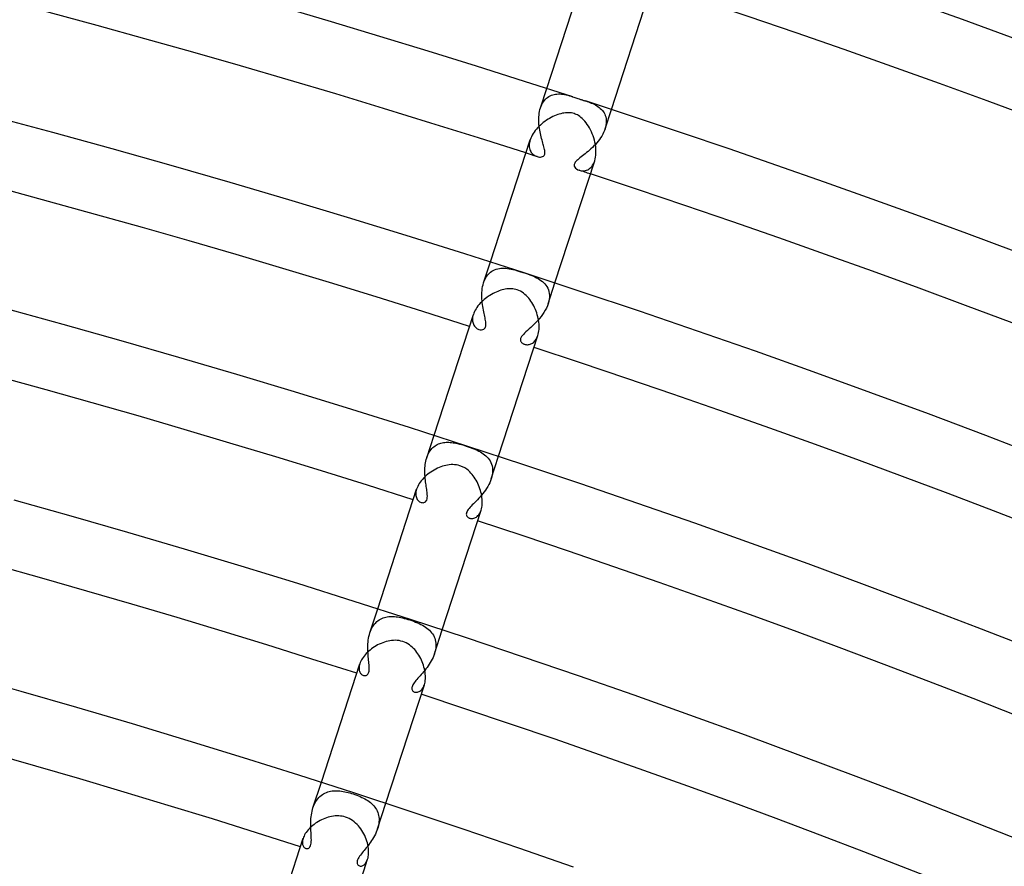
# Model space of a CAD drawing. Header units: millimetres. Extents: x -660 to 660, y -630 to 630.
# Tile 118 of 131: x 153 to 211, y 528 to 578. Entities that reach past the tile are written whole.
import ezdxf

# ---------------------------------------------------------------- set-up
doc = ezdxf.new("R2010")
doc.units = ezdxf.units.MM
doc.layers.add('HIDDEN', color=7, linetype='Continuous')
doc.layers.add('THICK', color=7, linetype='Continuous')

msp = doc.modelspace()

# ---------------------------------------------------------------- linework, layer by layer
at = {"layer": 'HIDDEN'}
for p, q in [((184.139, 573.193), (184.511, 574.34)), ((184.707, 573.904), (184.784, 573.938)), ((184.784, 573.938), (184.863, 573.966)), ((184.863, 573.966), (184.944, 573.987)), ((184.944, 573.987), (185.027, 574.002)), ((185.027, 574.002), (185.112, 574.011)), ((185.112, 574.011), (185.198, 574.014)), ((185.198, 574.014), (185.286, 574.013)), ((185.286, 574.013), (185.376, 574.006)), ((185.376, 574.006), (185.467, 573.994)), ((185.467, 573.994), (185.56, 573.978)), ((185.56, 573.978), (185.655, 573.958)), ((185.655, 573.958), (185.749, 573.934)), ((185.749, 573.934), (185.845, 573.907)), ((184.174, 573.292), (184.215, 573.385)), ((184.215, 573.385), (184.261, 573.473)), ((184.261, 573.473), (184.313, 573.555)), ((184.313, 573.555), (184.369, 573.631)), ((184.369, 573.631), (184.429, 573.7)), ((184.429, 573.7), (184.494, 573.762)), ((184.494, 573.762), (184.562, 573.816)), ((184.562, 573.816), (184.633, 573.864)), ((184.633, 573.864), (184.707, 573.904)), ((185.845, 573.907), (185.94, 573.878)), ((185.94, 573.878), (186.036, 573.848)), ((186.793, 573.602), (186.882, 573.572)), ((186.882, 573.572), (186.969, 573.542)), ((186.969, 573.542), (187.053, 573.512)), ((187.053, 573.512), (187.135, 573.479)), ((187.135, 573.479), (187.217, 573.444)), ((187.217, 573.444), (187.298, 573.406)), ((187.298, 573.406), (187.377, 573.365)), ((187.377, 573.365), (187.455, 573.321)), ((184.044, 572.662), (184.053, 572.773)), ((184.053, 572.773), (184.066, 572.881)), ((184.066, 572.881), (184.085, 572.988)), ((184.085, 572.988), (184.109, 573.091)), ((184.109, 573.091), (184.139, 573.192)), ((184.139, 573.192), (184.174, 573.292)), ((187.455, 573.321), (187.529, 573.272)), ((187.529, 573.272), (187.6, 573.22)), ((187.6, 573.22), (187.666, 573.164)), ((187.666, 573.164), (187.728, 573.105)), ((187.728, 573.105), (187.785, 573.041)), ((187.785, 573.041), (187.837, 572.973)), ((187.837, 572.973), (187.883, 572.901)), ((187.883, 572.901), (187.923, 572.824)), ((187.923, 572.824), (187.956, 572.743)), ((187.943, 571.957), (188.316, 573.104)), ((184.039, 572.551), (184.044, 572.662)), ((184.039, 572.439), (184.039, 572.551)), ((184.043, 572.327), (184.039, 572.439)), ((184.051, 572.216), (184.043, 572.327)), ((184.062, 572.105), (184.051, 572.216)), ((187.956, 572.743), (187.982, 572.658)), ((187.982, 572.658), (188.001, 572.568)), ((188.01, 572.275), (187.997, 572.172)), ((188.001, 572.568), (188.013, 572.474)), ((188.016, 572.377), (188.01, 572.275)), ((188.013, 572.474), (188.016, 572.377)), ((184.077, 571.995), (184.062, 572.105)), ((184.094, 571.887), (184.077, 571.995)), ((184.113, 571.781), (184.094, 571.887)), ((184.134, 571.677), (184.113, 571.781)), ((184.157, 571.576), (184.134, 571.677)), ((187.806, 571.64), (187.747, 571.535)), ((187.859, 571.745), (187.806, 571.64)), ((187.905, 571.852), (187.859, 571.745)), ((187.944, 571.958), (187.905, 571.852)), ((187.974, 572.066), (187.944, 571.958)), ((187.997, 572.172), (187.974, 572.066)), ((183.476, 571.054), (183.473, 570.972)), ((183.486, 571.139), (183.476, 571.054)), ((183.503, 571.226), (183.486, 571.139)), ((183.529, 571.316), (183.503, 571.226)), ((184.181, 571.479), (184.157, 571.576)), ((184.205, 571.385), (184.181, 571.479)), ((184.23, 571.294), (184.205, 571.385)), ((184.254, 571.207), (184.23, 571.294)), ((184.278, 571.123), (184.254, 571.207)), ((184.301, 571.044), (184.278, 571.123)), ((184.323, 570.967), (184.301, 571.044)), ((187.376, 571.043), (187.291, 570.953)), ((187.458, 571.136), (187.376, 571.043)), ((187.537, 571.232), (187.458, 571.136)), ((187.612, 571.331), (187.537, 571.232)), ((187.682, 571.432), (187.612, 571.331)), ((187.747, 571.535), (187.682, 571.432)), ((183.473, 570.972), (183.478, 570.894)), ((183.478, 570.894), (183.49, 570.82)), ((183.49, 570.82), (183.508, 570.75)), ((183.508, 570.75), (183.533, 570.685)), ((183.533, 570.685), (183.563, 570.625)), ((183.563, 570.625), (183.598, 570.569)), ((183.598, 570.569), (183.638, 570.518)), ((183.638, 570.518), (183.681, 570.473)), ((183.681, 570.473), (183.728, 570.433)), ((184.344, 570.892), (184.323, 570.967)), ((184.362, 570.82), (184.344, 570.892)), ((184.378, 570.75), (184.362, 570.82)), ((184.373, 570.421), (184.389, 570.464)), ((184.391, 570.684), (184.378, 570.75)), ((184.389, 570.464), (184.398, 570.512)), ((184.399, 570.622), (184.391, 570.684)), ((184.398, 570.512), (184.401, 570.564)), ((184.401, 570.564), (184.399, 570.622)), ((186.769, 570.487), (186.688, 570.423)), ((186.854, 570.555), (186.769, 570.487)), ((186.94, 570.627), (186.854, 570.555)), ((187.027, 570.703), (186.94, 570.627)), ((187.115, 570.782), (187.027, 570.703)), ((187.204, 570.866), (187.115, 570.782)), ((187.291, 570.953), (187.204, 570.866)), ((183.728, 570.433), (183.777, 570.398)), ((183.777, 570.398), (183.829, 570.368)), ((183.829, 570.368), (183.881, 570.343)), ((183.881, 570.343), (183.935, 570.323)), ((183.935, 570.323), (184.006, 570.305)), ((184.006, 570.305), (184.077, 570.295)), ((184.077, 570.295), (184.145, 570.294)), ((184.145, 570.294), (184.208, 570.303)), ((184.208, 570.303), (184.265, 570.322)), ((184.265, 570.322), (184.312, 570.349)), ((184.312, 570.349), (184.347, 570.383)), ((184.347, 570.383), (184.373, 570.421)), ((186.136, 569.894), (186.125, 569.851)), ((186.156, 569.938), (186.136, 569.894)), ((186.186, 569.985), (186.156, 569.938)), ((186.226, 570.035), (186.186, 569.985)), ((186.276, 570.086), (186.226, 570.035)), ((186.333, 570.139), (186.276, 570.086)), ((186.396, 570.192), (186.333, 570.139)), ((186.464, 570.247), (186.396, 570.192)), ((186.535, 570.303), (186.464, 570.247)), ((186.61, 570.362), (186.535, 570.303)), ((186.688, 570.423), (186.61, 570.362)), ((187.21, 569.817), (187.256, 569.896)), ((187.256, 569.896), (187.298, 569.984)), ((187.298, 569.984), (187.333, 570.08)), ((186.125, 569.851), (186.122, 569.806)), ((186.122, 569.806), (186.132, 569.755)), ((186.132, 569.755), (186.159, 569.699)), ((186.159, 569.699), (186.204, 569.643)), ((186.204, 569.643), (186.265, 569.592)), ((186.265, 569.592), (186.338, 569.549)), ((186.338, 569.549), (186.421, 569.515)), ((186.421, 569.515), (186.478, 569.499)), ((186.478, 569.499), (186.537, 569.488)), ((186.537, 569.488), (186.599, 569.483)), ((186.599, 569.483), (186.662, 569.483)), ((186.662, 569.483), (186.727, 569.489)), ((186.727, 569.489), (186.792, 569.502)), ((186.792, 569.502), (186.857, 569.523)), ((186.857, 569.523), (186.921, 569.551)), ((186.921, 569.551), (186.984, 569.587)), ((186.984, 569.587), (187.045, 569.632)), ((187.045, 569.632), (187.103, 569.684)), ((187.103, 569.684), (187.158, 569.746)), ((187.158, 569.746), (187.21, 569.817)), ((180.788, 562.881), (181.189, 564.116)), ((181.116, 563.436), (181.19, 563.503)), ((181.19, 563.503), (181.269, 563.562)), ((181.269, 563.562), (181.351, 563.612)), ((181.351, 563.612), (181.438, 563.654)), ((181.438, 563.654), (181.528, 563.688)), ((181.528, 563.688), (181.62, 563.715)), ((181.62, 563.715), (181.715, 563.733)), ((181.715, 563.733), (181.811, 563.745)), ((181.811, 563.745), (181.908, 563.75)), ((181.908, 563.75), (182.006, 563.749)), ((182.006, 563.749), (182.104, 563.742)), ((182.104, 563.742), (182.203, 563.731)), ((182.203, 563.731), (182.303, 563.715)), ((182.303, 563.715), (182.406, 563.694)), ((182.406, 563.694), (182.512, 563.669)), ((182.512, 563.669), (182.621, 563.641)), ((182.621, 563.641), (182.733, 563.609)), ((182.733, 563.609), (182.848, 563.575)), ((182.848, 563.575), (182.967, 563.538)), ((182.967, 563.538), (183.092, 563.498)), ((183.092, 563.498), (183.198, 563.463)), ((180.788, 562.881), (180.827, 562.989)), ((180.827, 562.989), (180.873, 563.093)), ((180.873, 563.093), (180.925, 563.189)), ((180.925, 563.189), (180.983, 563.279)), ((180.983, 563.279), (181.046, 563.361)), ((181.046, 563.361), (181.116, 563.436)), ((183.198, 563.463), (183.306, 563.427)), ((183.306, 563.427), (183.413, 563.389)), ((183.413, 563.389), (183.518, 563.352)), ((183.518, 563.352), (183.62, 563.312)), ((183.62, 563.312), (183.72, 563.272)), ((183.72, 563.272), (183.815, 563.229)), ((183.815, 563.229), (183.907, 563.185)), ((183.907, 563.185), (183.997, 563.136)), ((183.997, 563.136), (184.085, 563.084)), ((184.085, 563.084), (184.169, 563.027)), ((184.169, 563.027), (184.25, 562.964)), ((184.25, 562.964), (184.326, 562.897)), ((184.326, 562.897), (184.397, 562.823)), ((180.686, 562.301), (180.695, 562.421)), ((180.695, 562.421), (180.71, 562.54)), ((180.71, 562.54), (180.73, 562.657)), ((180.73, 562.657), (180.756, 562.771)), ((180.756, 562.771), (180.788, 562.881)), ((184.397, 562.823), (184.461, 562.744)), ((184.461, 562.744), (184.517, 562.659)), ((184.517, 562.659), (184.566, 562.568)), ((184.566, 562.568), (184.606, 562.472)), ((184.593, 561.645), (184.994, 562.88)), ((184.606, 562.472), (184.637, 562.369)), ((184.637, 562.369), (184.658, 562.26)), ((180.682, 562.182), (180.686, 562.301)), ((180.683, 562.062), (180.682, 562.182)), ((180.687, 561.944), (180.683, 562.062)), ((180.695, 561.826), (180.687, 561.944)), ((180.707, 561.711), (180.695, 561.826)), ((184.629, 561.776), (184.593, 561.646)), ((184.654, 561.903), (184.629, 561.776)), ((184.667, 562.027), (184.654, 561.903)), ((184.658, 562.26), (184.668, 562.146)), ((184.668, 562.146), (184.667, 562.027)), ((180.721, 561.598), (180.707, 561.711)), ((180.737, 561.487), (180.721, 561.598)), ((180.755, 561.381), (180.737, 561.487)), ((180.774, 561.277), (180.755, 561.381)), ((180.793, 561.177), (180.774, 561.277)), ((180.813, 561.081), (180.793, 561.177)), ((184.422, 561.261), (184.346, 561.135)), ((184.489, 561.389), (184.422, 561.261)), ((184.546, 561.518), (184.489, 561.389)), ((184.593, 561.646), (184.546, 561.518)), ((180.133, 560.775), (180.13, 560.699)), ((180.13, 560.699), (180.134, 560.627)), ((180.142, 560.854), (180.133, 560.775)), ((180.134, 560.627), (180.145, 560.559)), ((180.159, 560.935), (180.142, 560.854)), ((180.183, 561.018), (180.159, 560.935)), ((180.833, 560.99), (180.813, 561.081)), ((180.852, 560.902), (180.833, 560.99)), ((180.87, 560.816), (180.852, 560.902)), ((180.886, 560.734), (180.87, 560.816)), ((180.9, 560.654), (180.886, 560.734)), ((180.911, 560.579), (180.9, 560.654)), ((180.919, 560.508), (180.911, 560.579)), ((183.981, 560.662), (183.879, 560.553)), ((184.08, 560.775), (183.981, 560.662)), ((184.174, 560.892), (184.08, 560.775)), ((184.264, 561.012), (184.174, 560.892)), ((184.346, 561.135), (184.264, 561.012)), ((180.145, 560.559), (180.162, 560.495)), ((180.162, 560.495), (180.184, 560.435)), ((180.184, 560.435), (180.212, 560.38)), ((180.212, 560.38), (180.244, 560.329)), ((180.244, 560.329), (180.281, 560.283)), ((180.281, 560.283), (180.322, 560.242)), ((180.322, 560.242), (180.366, 560.206)), ((180.366, 560.206), (180.412, 560.176)), ((180.412, 560.176), (180.461, 560.151)), ((180.461, 560.151), (180.511, 560.132)), ((180.511, 560.132), (180.592, 560.114)), ((180.592, 560.114), (180.671, 560.111)), ((180.671, 560.111), (180.743, 560.124)), ((180.743, 560.124), (180.805, 560.152)), ((180.805, 560.152), (180.849, 560.19)), ((180.849, 560.19), (180.881, 560.233)), ((180.881, 560.233), (180.901, 560.279)), ((180.901, 560.279), (180.913, 560.327)), ((180.913, 560.327), (180.92, 560.382)), ((180.922, 560.442), (180.919, 560.508)), ((180.92, 560.382), (180.922, 560.442)), ((183.282, 559.994), (183.201, 559.917)), ((183.372, 560.076), (183.282, 559.994)), ((183.467, 560.162), (183.372, 560.076)), ((183.568, 560.252), (183.467, 560.162)), ((183.671, 560.348), (183.568, 560.252)), ((183.775, 560.448), (183.671, 560.348)), ((183.879, 560.553), (183.775, 560.448)), ((182.961, 559.557), (182.96, 559.522)), ((182.96, 559.522), (182.963, 559.489)), ((182.968, 559.593), (182.961, 559.557)), ((182.963, 559.489), (182.971, 559.457)), ((182.981, 559.631), (182.968, 559.593)), ((182.971, 559.457), (182.984, 559.427)), ((183.001, 559.673), (182.981, 559.631)), ((182.984, 559.427), (183.001, 559.398)), ((183.03, 559.722), (183.001, 559.673)), ((183.073, 559.779), (183.03, 559.722)), ((183.129, 559.844), (183.073, 559.779)), ((183.201, 559.917), (183.129, 559.844)), ((183.766, 559.405), (183.809, 559.452)), ((183.809, 559.452), (183.851, 559.505)), ((183.851, 559.505), (183.89, 559.565)), ((183.89, 559.565), (183.926, 559.631)), ((183.926, 559.631), (183.958, 559.703)), ((183.958, 559.703), (183.987, 559.781)), ((183.001, 559.398), (183.021, 559.372)), ((183.021, 559.372), (183.045, 559.347)), ((183.045, 559.347), (183.072, 559.325)), ((183.072, 559.325), (183.101, 559.304)), ((183.101, 559.304), (183.132, 559.287)), ((183.132, 559.287), (183.166, 559.271)), ((183.166, 559.271), (183.201, 559.258)), ((183.201, 559.258), (183.242, 559.247)), ((183.242, 559.247), (183.286, 559.238)), ((183.286, 559.238), (183.332, 559.234)), ((183.332, 559.234), (183.379, 559.233)), ((183.379, 559.233), (183.427, 559.237)), ((183.427, 559.237), (183.476, 559.245)), ((183.476, 559.245), (183.525, 559.258)), ((183.525, 559.258), (183.575, 559.276)), ((183.575, 559.276), (183.624, 559.3)), ((183.624, 559.3), (183.672, 559.329)), ((183.672, 559.329), (183.72, 559.364)), ((183.72, 559.364), (183.766, 559.405)), ((177.437, 552.567), (177.867, 553.892)), ((177.636, 552.977), (177.687, 553.046)), ((177.687, 553.046), (177.742, 553.11)), ((177.742, 553.11), (177.8, 553.168)), ((177.8, 553.168), (177.86, 553.222)), ((177.86, 553.222), (177.923, 553.269)), ((177.923, 553.269), (177.989, 553.312)), ((177.989, 553.312), (178.057, 553.35)), ((178.057, 553.35), (178.127, 553.383)), ((178.127, 553.383), (178.199, 553.41)), ((178.199, 553.41), (178.272, 553.433)), ((178.272, 553.433), (178.347, 553.451)), ((178.347, 553.451), (178.424, 553.465)), ((178.424, 553.465), (178.502, 553.475)), ((178.502, 553.475), (178.581, 553.481)), ((178.581, 553.481), (178.661, 553.483)), ((178.661, 553.483), (178.742, 553.481)), ((178.742, 553.481), (178.823, 553.475)), ((178.823, 553.475), (178.904, 553.467)), ((178.904, 553.467), (178.986, 553.456)), ((178.986, 553.456), (179.069, 553.442)), ((179.069, 553.442), (179.152, 553.426)), ((179.152, 553.426), (179.25, 553.404)), ((179.25, 553.404), (179.362, 553.376)), ((179.362, 553.376), (179.487, 553.342)), ((179.487, 553.342), (179.624, 553.302)), ((179.624, 553.302), (179.764, 553.258)), ((179.764, 553.258), (179.879, 553.22)), ((179.879, 553.22), (179.992, 553.18)), ((179.992, 553.18), (180.102, 553.14)), ((180.102, 553.14), (180.209, 553.098)), ((180.209, 553.098), (180.313, 553.054)), ((180.313, 553.054), (180.412, 553.009)), ((177.385, 552.374), (177.408, 552.471)), ((177.408, 552.471), (177.437, 552.566)), ((177.437, 552.566), (177.469, 552.656)), ((177.469, 552.656), (177.504, 552.743)), ((177.504, 552.743), (177.544, 552.825)), ((177.544, 552.825), (177.588, 552.903)), ((177.588, 552.903), (177.636, 552.977)), ((180.412, 553.009), (180.507, 552.962)), ((180.507, 552.962), (180.598, 552.913)), ((180.598, 552.913), (180.685, 552.861)), ((180.685, 552.861), (180.769, 552.805)), ((180.769, 552.805), (180.849, 552.746)), ((180.849, 552.746), (180.925, 552.682)), ((180.925, 552.682), (180.996, 552.613)), ((180.996, 552.613), (181.061, 552.539)), ((181.061, 552.539), (181.121, 552.461)), ((181.121, 552.461), (181.173, 552.378)), ((181.241, 551.331), (181.672, 552.656)), ((177.325, 551.865), (177.33, 551.968)), ((177.33, 551.968), (177.338, 552.071)), ((177.338, 552.071), (177.349, 552.174)), ((177.349, 552.174), (177.365, 552.274)), ((177.365, 552.274), (177.385, 552.374)), ((181.173, 552.378), (181.218, 552.291)), ((181.218, 552.291), (181.256, 552.198)), ((181.256, 552.198), (181.286, 552.102)), ((181.286, 552.102), (181.307, 552)), ((181.307, 552), (181.319, 551.895)), ((181.319, 551.895), (181.321, 551.787)), ((177.323, 551.761), (177.325, 551.865)), ((177.325, 551.658), (177.323, 551.761)), ((177.329, 551.555), (177.325, 551.658)), ((177.335, 551.453), (177.329, 551.555)), ((177.344, 551.353), (177.335, 551.453)), ((177.354, 551.254), (177.344, 551.353)), ((181.241, 551.329), (181.199, 551.214)), ((181.274, 551.445), (181.241, 551.329)), ((181.299, 551.561), (181.274, 551.445)), ((181.315, 551.675), (181.299, 551.561)), ((181.321, 551.787), (181.315, 551.675)), ((176.837, 550.72), (176.814, 550.638)), ((177.366, 551.156), (177.354, 551.254)), ((177.378, 551.06), (177.366, 551.156)), ((177.392, 550.967), (177.378, 551.06)), ((177.405, 550.877), (177.392, 550.967)), ((177.419, 550.79), (177.405, 550.877)), ((177.432, 550.706), (177.419, 550.79)), ((180.964, 550.764), (180.892, 550.658)), ((181.031, 550.873), (180.964, 550.764)), ((181.094, 550.985), (181.031, 550.873)), ((181.15, 551.099), (181.094, 550.985)), ((181.199, 551.214), (181.15, 551.099)), ((176.79, 550.482), (176.789, 550.409)), ((176.789, 550.409), (176.794, 550.341)), ((176.798, 550.558), (176.79, 550.482)), ((176.794, 550.341), (176.806, 550.278)), ((176.814, 550.638), (176.798, 550.558)), ((176.806, 550.278), (176.824, 550.219)), ((176.824, 550.219), (176.847, 550.165)), ((176.847, 550.165), (176.874, 550.116)), ((177.443, 550.625), (177.432, 550.706)), ((177.438, 550.075), (177.459, 550.143)), ((177.454, 550.548), (177.443, 550.625)), ((177.462, 550.473), (177.454, 550.548)), ((177.459, 550.143), (177.47, 550.224)), ((177.47, 550.393), (177.462, 550.473)), ((177.473, 550.308), (177.47, 550.393)), ((177.47, 550.224), (177.473, 550.308)), ((180.498, 550.178), (180.418, 550.093)), ((180.579, 550.266), (180.498, 550.178)), ((180.659, 550.359), (180.579, 550.266)), ((180.739, 550.455), (180.659, 550.359)), ((180.817, 550.555), (180.739, 550.455)), ((180.892, 550.658), (180.817, 550.555)), ((176.874, 550.116), (176.906, 550.073)), ((176.906, 550.073), (176.941, 550.035)), ((176.941, 550.035), (176.978, 550.002)), ((176.978, 550.002), (177.018, 549.975)), ((177.018, 549.975), (177.059, 549.953)), ((177.059, 549.953), (177.101, 549.937)), ((177.101, 549.937), (177.159, 549.923)), ((177.159, 549.923), (177.216, 549.92)), ((177.216, 549.92), (177.271, 549.927)), ((177.271, 549.927), (177.323, 549.946)), ((177.323, 549.946), (177.369, 549.977)), ((177.369, 549.977), (177.408, 550.02)), ((177.408, 550.02), (177.438, 550.075)), ((179.932, 549.586), (179.883, 549.523)), ((179.989, 549.651), (179.932, 549.586)), ((180.051, 549.718), (179.989, 549.651)), ((180.118, 549.788), (180.051, 549.718)), ((180.189, 549.86), (180.118, 549.788)), ((180.263, 549.935), (180.189, 549.86)), ((180.339, 550.012), (180.263, 549.935)), ((180.418, 550.093), (180.339, 550.012)), ((179.772, 549.296), (179.768, 549.246)), ((179.768, 549.246), (179.772, 549.203)), ((179.786, 549.349), (179.772, 549.296)), ((179.772, 549.203), (179.783, 549.165)), ((179.783, 549.165), (179.799, 549.133)), ((179.809, 549.405), (179.786, 549.349)), ((179.799, 549.133), (179.817, 549.106)), ((179.842, 549.462), (179.809, 549.405)), ((179.817, 549.106), (179.836, 549.084)), ((179.836, 549.084), (179.858, 549.064)), ((179.883, 549.523), (179.842, 549.462)), ((179.858, 549.064), (179.882, 549.046)), ((179.882, 549.046), (179.908, 549.031)), ((179.908, 549.031), (179.937, 549.017)), ((179.937, 549.017), (179.967, 549.005)), ((179.967, 549.005), (180.012, 548.994)), ((180.012, 548.994), (180.059, 548.987)), ((180.059, 548.987), (180.109, 548.986)), ((180.109, 548.986), (180.159, 548.991)), ((180.159, 548.991), (180.21, 549.002)), ((180.21, 549.002), (180.261, 549.019)), ((180.261, 549.019), (180.312, 549.043)), ((180.312, 549.043), (180.361, 549.074)), ((180.361, 549.074), (180.41, 549.111)), ((180.41, 549.111), (180.456, 549.156)), ((180.456, 549.156), (180.5, 549.207)), ((180.5, 549.207), (180.541, 549.266)), ((180.541, 549.266), (180.578, 549.332)), ((180.578, 549.332), (180.612, 549.404)), ((180.612, 549.404), (180.641, 549.484)), ((174.085, 542.249), (174.546, 543.668)), ((174.943, 543.154), (175.025, 543.175)), ((175.025, 543.175), (175.109, 543.192)), ((175.109, 543.192), (175.194, 543.203)), ((175.194, 543.203), (175.28, 543.21)), ((175.28, 543.21), (175.367, 543.212)), ((175.367, 543.212), (175.455, 543.21)), ((175.455, 543.21), (175.543, 543.205)), ((175.543, 543.205), (175.631, 543.196)), ((175.631, 543.196), (175.721, 543.184)), ((175.721, 543.184), (175.813, 543.169)), ((175.813, 543.169), (175.91, 543.15)), ((174.205, 542.535), (174.254, 542.621)), ((174.254, 542.621), (174.308, 542.701)), ((174.308, 542.701), (174.366, 542.776)), ((174.366, 542.776), (174.427, 542.844)), ((174.427, 542.844), (174.493, 542.906)), ((174.493, 542.906), (174.561, 542.963)), ((174.561, 542.963), (174.633, 543.013)), ((174.633, 543.013), (174.707, 543.057)), ((174.707, 543.057), (174.783, 543.095)), ((174.783, 543.095), (174.862, 543.127)), ((174.862, 543.127), (174.943, 543.154)), ((175.91, 543.15), (176.009, 543.128)), ((176.009, 543.128), (176.112, 543.102)), ((176.112, 543.102), (176.219, 543.073)), ((176.219, 543.073), (176.327, 543.041)), ((176.327, 543.041), (176.434, 543.008)), ((176.434, 543.008), (176.551, 542.968)), ((176.551, 542.968), (176.666, 542.927)), ((176.666, 542.927), (176.777, 542.884)), ((176.777, 542.884), (176.885, 542.84)), ((176.885, 542.84), (176.989, 542.793)), ((176.989, 542.793), (177.089, 542.745)), ((177.089, 542.745), (177.184, 542.694)), ((177.184, 542.694), (177.275, 542.641)), ((177.275, 542.641), (177.362, 542.585)), ((177.362, 542.585), (177.443, 542.526)), ((174.006, 541.928), (174.028, 542.038)), ((174.028, 542.038), (174.054, 542.145)), ((174.054, 542.145), (174.085, 542.25)), ((174.085, 542.25), (174.12, 542.349)), ((174.12, 542.349), (174.16, 542.444)), ((174.16, 542.444), (174.205, 542.535)), ((177.443, 542.526), (177.52, 542.464)), ((177.52, 542.464), (177.592, 542.399)), ((177.592, 542.399), (177.659, 542.33)), ((177.659, 542.33), (177.72, 542.257)), ((177.72, 542.257), (177.776, 542.181)), ((177.776, 542.181), (177.825, 542.101)), ((177.825, 542.101), (177.867, 542.017)), ((177.867, 542.017), (177.903, 541.929)), ((177.889, 541.013), (178.35, 542.432)), ((173.963, 541.368), (173.964, 541.48)), ((173.964, 541.48), (173.969, 541.593)), ((173.969, 541.593), (173.977, 541.705)), ((173.977, 541.705), (173.99, 541.817)), ((173.99, 541.817), (174.006, 541.928)), ((177.903, 541.929), (177.932, 541.838)), ((177.932, 541.838), (177.953, 541.743)), ((177.953, 541.743), (177.967, 541.644)), ((177.972, 541.44), (177.962, 541.335)), ((177.967, 541.644), (177.973, 541.543)), ((177.973, 541.543), (177.972, 541.44)), ((173.965, 541.256), (173.963, 541.368)), ((173.969, 541.147), (173.965, 541.256)), ((173.975, 541.039), (173.969, 541.147)), ((173.983, 540.934), (173.975, 541.039)), ((173.991, 540.832), (173.983, 540.934)), ((177.851, 540.906), (177.807, 540.801)), ((177.889, 541.013), (177.851, 540.906)), ((177.92, 541.12), (177.889, 541.013)), ((177.945, 541.228), (177.92, 541.12)), ((177.962, 541.335), (177.945, 541.228)), ((173.457, 540.282), (173.449, 540.215)), ((173.471, 540.352), (173.457, 540.282)), ((173.492, 540.425), (173.471, 540.352)), ((174.001, 540.732), (173.991, 540.832)), ((174.011, 540.636), (174.001, 540.732)), ((174.02, 540.543), (174.011, 540.636)), ((174.029, 540.453), (174.02, 540.543)), ((174.036, 540.366), (174.029, 540.453)), ((174.042, 540.283), (174.036, 540.366)), ((174.045, 540.203), (174.042, 540.283)), ((177.52, 540.3), (177.453, 540.207)), ((177.584, 540.395), (177.52, 540.3)), ((177.645, 540.493), (177.584, 540.395)), ((177.703, 540.593), (177.645, 540.493)), ((177.758, 540.696), (177.703, 540.593)), ((177.807, 540.801), (177.758, 540.696)), ((173.449, 540.215), (173.447, 540.151)), ((173.447, 540.151), (173.451, 540.091)), ((173.451, 540.091), (173.46, 540.035)), ((173.46, 540.035), (173.474, 539.984)), ((173.474, 539.984), (173.492, 539.937)), ((173.492, 539.937), (173.514, 539.894)), ((173.514, 539.894), (173.54, 539.856)), ((173.54, 539.856), (173.568, 539.822)), ((173.568, 539.822), (173.6, 539.794)), ((173.6, 539.794), (173.632, 539.77)), ((173.632, 539.77), (173.667, 539.751)), ((173.667, 539.751), (173.702, 539.737)), ((173.702, 539.737), (173.735, 539.729)), ((173.735, 539.729), (173.767, 539.725)), ((173.767, 539.725), (173.8, 539.725)), ((173.8, 539.725), (173.832, 539.729)), ((173.832, 539.729), (173.865, 539.739)), ((173.865, 539.739), (173.897, 539.755)), ((173.897, 539.755), (173.928, 539.777)), ((173.928, 539.777), (173.957, 539.806)), ((173.957, 539.806), (173.982, 539.843)), ((173.982, 539.843), (174.004, 539.887)), ((174.004, 539.887), (174.021, 539.938)), ((174.021, 539.938), (174.033, 539.995)), ((174.033, 539.995), (174.041, 540.058)), ((174.041, 540.058), (174.045, 540.128)), ((174.045, 540.128), (174.045, 540.203)), ((177.043, 539.713), (176.979, 539.641)), ((177.11, 539.787), (177.043, 539.713)), ((177.178, 539.865), (177.11, 539.787)), ((177.246, 539.946), (177.178, 539.865)), ((177.316, 540.03), (177.246, 539.946)), ((177.385, 540.117), (177.316, 540.03)), ((177.453, 540.207), (177.385, 540.117)), ((176.59, 539.125), (176.57, 539.07)), ((176.618, 539.184), (176.59, 539.125)), ((176.656, 539.246), (176.618, 539.184)), ((176.699, 539.309), (176.656, 539.246)), ((176.749, 539.374), (176.699, 539.309)), ((176.802, 539.439), (176.749, 539.374)), ((176.859, 539.506), (176.802, 539.439)), ((176.918, 539.572), (176.859, 539.506)), ((176.979, 539.641), (176.918, 539.572)), ((177.237, 539.046), (177.269, 539.115)), ((177.269, 539.115), (177.296, 539.19)), ((176.558, 539.018), (176.556, 538.97)), ((176.556, 538.97), (176.561, 538.925)), ((176.57, 539.07), (176.558, 539.018)), ((176.561, 538.925), (176.574, 538.885)), ((176.574, 538.885), (176.594, 538.849)), ((176.594, 538.849), (176.619, 538.818)), ((176.619, 538.818), (176.65, 538.793)), ((176.65, 538.793), (176.684, 538.772)), ((176.684, 538.772), (176.722, 538.756)), ((176.722, 538.756), (176.762, 538.746)), ((176.762, 538.746), (176.804, 538.742)), ((176.804, 538.742), (176.848, 538.742)), ((176.848, 538.742), (176.894, 538.749)), ((176.894, 538.749), (176.94, 538.762)), ((176.94, 538.762), (176.987, 538.782)), ((176.987, 538.782), (177.033, 538.809)), ((177.033, 538.809), (177.078, 538.842)), ((177.078, 538.842), (177.121, 538.882)), ((177.121, 538.882), (177.162, 538.929)), ((177.162, 538.929), (177.201, 538.984)), ((177.201, 538.984), (177.237, 539.046)), ((170.732, 531.93), (171.224, 533.444)), ((171.284, 532.716), (171.36, 532.763)), ((171.36, 532.763), (171.438, 532.804)), ((171.438, 532.804), (171.519, 532.839)), ((171.519, 532.839), (171.602, 532.869)), ((171.602, 532.869), (171.686, 532.893)), ((171.686, 532.893), (171.772, 532.911)), ((171.772, 532.911), (171.86, 532.925)), ((171.86, 532.925), (171.948, 532.934)), ((171.948, 532.934), (172.038, 532.938)), ((172.038, 532.938), (172.129, 532.938)), ((172.129, 532.938), (172.221, 532.934)), ((172.221, 532.934), (172.314, 532.926)), ((172.314, 532.926), (172.409, 532.915)), ((172.409, 532.915), (172.505, 532.9)), ((172.505, 532.9), (172.602, 532.882)), ((172.602, 532.882), (172.701, 532.861)), ((172.701, 532.861), (172.8, 532.837)), ((172.8, 532.837), (172.9, 532.81)), ((172.9, 532.81), (173.001, 532.781)), ((173.001, 532.781), (173.101, 532.75)), ((173.101, 532.75), (173.207, 532.714)), ((170.807, 532.127), (170.852, 532.219)), ((170.852, 532.219), (170.901, 532.306)), ((170.901, 532.306), (170.955, 532.389)), ((170.955, 532.389), (171.013, 532.466)), ((171.013, 532.466), (171.076, 532.538)), ((171.076, 532.538), (171.142, 532.603)), ((171.142, 532.603), (171.212, 532.662)), ((171.212, 532.662), (171.284, 532.716)), ((173.207, 532.714), (173.312, 532.676)), ((173.312, 532.676), (173.414, 532.636)), ((173.414, 532.636), (173.514, 532.594)), ((173.514, 532.594), (173.611, 532.55)), ((173.611, 532.55), (173.704, 532.504)), ((173.704, 532.504), (173.794, 532.456)), ((173.794, 532.456), (173.881, 532.406)), ((173.881, 532.406), (173.964, 532.354)), ((173.964, 532.354), (174.043, 532.299)), ((174.043, 532.299), (174.118, 532.241)), ((174.118, 532.241), (174.188, 532.18)), ((174.188, 532.18), (174.255, 532.116)), ((174.536, 530.694), (175.028, 532.208)), ((170.637, 531.514), (170.654, 531.62)), ((170.654, 531.62), (170.676, 531.725)), ((170.676, 531.725), (170.701, 531.829)), ((170.701, 531.829), (170.732, 531.93)), ((170.732, 531.93), (170.767, 532.03)), ((170.767, 532.03), (170.807, 532.127)), ((174.255, 532.116), (174.316, 532.049)), ((174.316, 532.049), (174.373, 531.979)), ((174.373, 531.979), (174.425, 531.905)), ((174.425, 531.905), (174.471, 531.828)), ((174.471, 531.828), (174.512, 531.748)), ((174.512, 531.748), (174.547, 531.665)), ((174.547, 531.665), (174.575, 531.578)), ((174.575, 531.578), (174.598, 531.488)), ((170.6, 530.98), (170.602, 531.086)), ((170.601, 530.876), (170.6, 530.98)), ((170.602, 531.086), (170.606, 531.192)), ((170.606, 531.192), (170.613, 531.299)), ((170.613, 531.299), (170.623, 531.407)), ((170.623, 531.407), (170.637, 531.514)), ((174.609, 531.001), (174.59, 530.898)), ((174.598, 531.488), (174.614, 531.395)), ((174.62, 531.102), (174.609, 531.001)), ((174.614, 531.395), (174.623, 531.299)), ((174.625, 531.202), (174.62, 531.102)), ((174.623, 531.299), (174.625, 531.202)), ((170.603, 530.773), (170.601, 530.876)), ((170.607, 530.672), (170.603, 530.773)), ((170.612, 530.573), (170.607, 530.672)), ((170.617, 530.477), (170.612, 530.573)), ((170.622, 530.383), (170.617, 530.477)), ((174.457, 530.487), (174.41, 530.385)), ((174.499, 530.589), (174.457, 530.487)), ((174.535, 530.693), (174.499, 530.589)), ((174.566, 530.795), (174.535, 530.693)), ((174.59, 530.898), (174.566, 530.795)), ((170.108, 529.939), (170.107, 529.88)), ((170.107, 529.88), (170.11, 529.826)), ((170.115, 530), (170.108, 529.939)), ((170.11, 529.826), (170.119, 529.776)), ((170.128, 530.065), (170.115, 530)), ((170.148, 530.133), (170.128, 530.065)), ((170.608, 529.767), (170.624, 529.855)), ((170.627, 530.292), (170.622, 530.383)), ((170.624, 529.855), (170.632, 529.946)), ((170.631, 530.204), (170.627, 530.292)), ((170.633, 530.12), (170.631, 530.204)), ((170.632, 529.946), (170.634, 530.036)), ((170.634, 530.036), (170.633, 530.12)), ((174.063, 529.82), (174, 529.734)), ((174.126, 529.908), (174.063, 529.82)), ((174.188, 529.999), (174.126, 529.908)), ((174.248, 530.092), (174.188, 529.999)), ((174.305, 530.188), (174.248, 530.092)), ((174.36, 530.286), (174.305, 530.188)), ((174.41, 530.385), (174.36, 530.286)), ((170.119, 529.776), (170.132, 529.729)), ((170.132, 529.729), (170.149, 529.688)), ((170.149, 529.688), (170.17, 529.65)), ((170.17, 529.65), (170.194, 529.618)), ((170.194, 529.618), (170.221, 529.59)), ((170.221, 529.59), (170.25, 529.567)), ((170.25, 529.567), (170.28, 529.548)), ((170.28, 529.548), (170.312, 529.535)), ((170.312, 529.535), (170.347, 529.527)), ((170.347, 529.527), (170.383, 529.525)), ((170.383, 529.525), (170.417, 529.529)), ((170.417, 529.529), (170.451, 529.54)), ((170.451, 529.54), (170.484, 529.558)), ((170.484, 529.558), (170.519, 529.587)), ((170.519, 529.587), (170.553, 529.629)), ((170.553, 529.629), (170.583, 529.688)), ((170.583, 529.688), (170.608, 529.767)), ((173.635, 529.279), (173.581, 529.211)), ((173.691, 529.348), (173.635, 529.279)), ((173.749, 529.42), (173.691, 529.348)), ((173.81, 529.494), (173.749, 529.42)), ((173.872, 529.572), (173.81, 529.494)), ((173.936, 529.652), (173.872, 529.572)), ((174, 529.734), (173.936, 529.652)), ((173.331, 528.753), (173.328, 528.702)), ((173.328, 528.702), (173.334, 528.655)), ((173.343, 528.81), (173.331, 528.753)), ((173.364, 528.872), (173.343, 528.81)), ((173.396, 528.937), (173.364, 528.872)), ((173.435, 529.005), (173.396, 528.937)), ((173.48, 529.073), (173.435, 529.005)), ((173.529, 529.142), (173.48, 529.073)), ((173.581, 529.211), (173.529, 529.142)), ((173.826, 528.654), (173.862, 528.704)), ((173.862, 528.704), (173.895, 528.761)), ((173.895, 528.761), (173.926, 528.826)), ((173.926, 528.826), (173.952, 528.897)), ((173.334, 528.655), (173.348, 528.614)), ((173.348, 528.614), (173.37, 528.578)), ((173.37, 528.578), (173.398, 528.549)), ((173.398, 528.549), (173.43, 528.526)), ((173.43, 528.526), (173.468, 528.51)), ((173.468, 528.51), (173.503, 528.502)), ((173.503, 528.502), (173.541, 528.499)), ((173.541, 528.499), (173.581, 528.501)), ((173.581, 528.501), (173.622, 528.51)), ((173.622, 528.51), (173.664, 528.525)), ((173.664, 528.525), (173.706, 528.547)), ((173.706, 528.547), (173.747, 528.576)), ((173.747, 528.576), (173.787, 528.612)), ((173.787, 528.612), (173.826, 528.654))]:
    msp.add_line(p, q, dxfattribs=at)
for start, end in [(72.125016, 72.19125), (71.8088, 71.874977)]:
    msp.add_arc((0, 0), 599.25, start, end, dxfattribs=at)
at = {"layer": 'THICK'}
for p, q in [((184.511, 574.34), (186.992, 581.975)), ((188.316, 573.104), (190.796, 580.739)), ((186.036, 573.848), (186.096, 573.828)), ((186.096, 573.828), (186.157, 573.808)), ((186.157, 573.808), (186.22, 573.787)), ((186.22, 573.787), (186.283, 573.766)), ((186.283, 573.766), (186.348, 573.745)), ((186.348, 573.745), (186.414, 573.723)), ((186.414, 573.723), (186.452, 573.711)), ((186.452, 573.711), (186.491, 573.698)), ((186.491, 573.698), (186.529, 573.686)), ((186.529, 573.686), (186.568, 573.674)), ((186.568, 573.674), (186.606, 573.662)), ((186.606, 573.662), (186.644, 573.65)), ((186.644, 573.65), (186.682, 573.638)), ((186.682, 573.638), (186.719, 573.626)), ((186.719, 573.626), (186.756, 573.614)), ((186.756, 573.614), (186.793, 573.602)), ((185.058, 572.761), (184.963, 572.721)), ((185.152, 572.796), (185.058, 572.761)), ((185.246, 572.826), (185.152, 572.796)), ((185.338, 572.852), (185.246, 572.826)), ((185.429, 572.873), (185.338, 572.852)), ((185.518, 572.89), (185.429, 572.873)), ((185.606, 572.902), (185.518, 572.89)), ((185.694, 572.909), (185.606, 572.902)), ((185.783, 572.911), (185.694, 572.909)), ((185.872, 572.906), (185.783, 572.911)), ((185.96, 572.896), (185.872, 572.906)), ((186.047, 572.879), (185.96, 572.896)), ((186.132, 572.855), (186.047, 572.879)), ((186.193, 572.833), (186.132, 572.855)), ((186.251, 572.808), (186.193, 572.833)), ((186.312, 572.779), (186.251, 572.808)), ((186.378, 572.741), (186.312, 572.779)), ((151.895, 572.699), (155.386, 571.762)), ((184.132, 572.182), (184.05, 572.104)), ((184.218, 572.257), (184.132, 572.182)), ((184.307, 572.329), (184.218, 572.257)), ((184.397, 572.397), (184.307, 572.329)), ((184.49, 572.461), (184.397, 572.397)), ((184.583, 572.521), (184.49, 572.461)), ((184.678, 572.578), (184.583, 572.521)), ((184.773, 572.63), (184.678, 572.578)), ((184.868, 572.678), (184.773, 572.63)), ((184.963, 572.721), (184.868, 572.678)), ((186.449, 572.694), (186.378, 572.741)), ((186.525, 572.636), (186.449, 572.694)), ((186.604, 572.566), (186.525, 572.636)), ((186.681, 572.49), (186.604, 572.566)), ((186.756, 572.406), (186.681, 572.49)), ((186.827, 572.317), (186.756, 572.406)), ((186.896, 572.222), (186.827, 572.317)), ((186.961, 572.122), (186.896, 572.222)), ((155.386, 571.762), (158.871, 570.803)), ((183.701, 571.677), (183.648, 571.587)), ((183.761, 571.766), (183.701, 571.677)), ((183.826, 571.854), (183.761, 571.766)), ((183.896, 571.94), (183.826, 571.854)), ((183.971, 572.023), (183.896, 571.94)), ((184.05, 572.104), (183.971, 572.023)), ((187.023, 572.017), (186.961, 572.122)), ((187.083, 571.907), (187.023, 572.017)), ((187.138, 571.792), (187.083, 571.907)), ((187.189, 571.673), (187.138, 571.792)), ((187.236, 571.55), (187.189, 571.673)), ((181.189, 564.116), (183.529, 571.317)), ((183.562, 571.406), (183.529, 571.316)), ((183.601, 571.497), (183.562, 571.406)), ((183.648, 571.587), (183.601, 571.497)), ((187.279, 571.425), (187.236, 571.55)), ((187.316, 571.296), (187.279, 571.425)), ((187.347, 571.167), (187.316, 571.296)), ((187.373, 571.037), (187.347, 571.167)), ((187.392, 570.908), (187.373, 571.037)), ((158.871, 570.803), (162.35, 569.823)), ((187.404, 570.779), (187.392, 570.908)), ((187.4, 570.408), (187.409, 570.528)), ((187.41, 570.652), (187.404, 570.779)), ((187.409, 570.528), (187.41, 570.652)), ((184.994, 562.88), (187.333, 570.081)), ((187.333, 570.08), (187.362, 570.183)), ((187.362, 570.183), (187.385, 570.293)), ((187.385, 570.293), (187.4, 570.408)), ((162.35, 569.823), (165.823, 568.823)), ((165.823, 568.823), (169.29, 567.8)), ((169.29, 567.8), (172.75, 566.757)), ((172.75, 566.757), (176.204, 565.693)), ((176.204, 565.693), (179.652, 564.607)), ((179.652, 564.607), (183.093, 563.501)), ((183.093, 563.501), (186.527, 562.374)), ((181.525, 562.337), (181.434, 562.295)), ((181.616, 562.375), (181.525, 562.337)), ((181.707, 562.409), (181.616, 562.375)), ((181.797, 562.439), (181.707, 562.409)), ((181.886, 562.465), (181.797, 562.439)), ((181.974, 562.487), (181.886, 562.465)), ((182.063, 562.505), (181.974, 562.487)), ((182.152, 562.518), (182.063, 562.505)), ((182.241, 562.527), (182.152, 562.518)), ((182.331, 562.531), (182.241, 562.527)), ((182.419, 562.529), (182.331, 562.531)), ((182.507, 562.522), (182.419, 562.529)), ((182.593, 562.51), (182.507, 562.522)), ((182.677, 562.492), (182.593, 562.51)), ((182.757, 562.469), (182.677, 562.492)), ((182.863, 562.429), (182.757, 562.469)), ((182.962, 562.381), (182.863, 562.429)), ((183.055, 562.326), (182.962, 562.381)), ((183.143, 562.265), (183.055, 562.326)), ((186.527, 562.374), (189.954, 561.225)), ((180.663, 561.749), (180.59, 561.674)), ((180.74, 561.822), (180.663, 561.749)), ((180.819, 561.893), (180.74, 561.822)), ((180.902, 561.96), (180.819, 561.893)), ((180.986, 562.024), (180.902, 561.96)), ((181.073, 562.085), (180.986, 562.024)), ((181.162, 562.143), (181.073, 562.085)), ((181.252, 562.198), (181.162, 562.143)), ((181.343, 562.248), (181.252, 562.198)), ((181.434, 562.295), (181.343, 562.248)), ((183.226, 562.198), (183.143, 562.265)), ((183.304, 562.126), (183.226, 562.198)), ((183.377, 562.05), (183.304, 562.126)), ((183.446, 561.971), (183.377, 562.05)), ((183.511, 561.889), (183.446, 561.971)), ((183.572, 561.803), (183.511, 561.889)), ((183.631, 561.713), (183.572, 561.803)), ((152.567, 561.388), (155.988, 560.447)), ((180.249, 561.184), (180.213, 561.1)), ((180.293, 561.268), (180.249, 561.184)), ((180.342, 561.352), (180.293, 561.268)), ((180.397, 561.435), (180.342, 561.352)), ((180.456, 561.516), (180.397, 561.435)), ((180.521, 561.596), (180.456, 561.516)), ((180.59, 561.674), (180.521, 561.596)), ((183.687, 561.619), (183.631, 561.713)), ((183.74, 561.522), (183.687, 561.619)), ((183.79, 561.421), (183.74, 561.522)), ((183.836, 561.318), (183.79, 561.421)), ((183.878, 561.212), (183.836, 561.318)), ((183.917, 561.104), (183.878, 561.212)), ((189.954, 561.225), (193.374, 560.056)), ((177.867, 553.892), (180.183, 561.017)), ((180.213, 561.1), (180.183, 561.018)), ((183.951, 560.994), (183.917, 561.104)), ((183.981, 560.884), (183.951, 560.994)), ((184.006, 560.774), (183.981, 560.884)), ((184.027, 560.665), (184.006, 560.774)), ((184.042, 560.556), (184.027, 560.665)), ((155.988, 560.447), (159.404, 559.485)), ((184.03, 559.951), (184.044, 560.043)), ((184.053, 560.448), (184.042, 560.556)), ((184.044, 560.043), (184.054, 560.139)), ((184.059, 560.342), (184.053, 560.448)), ((184.054, 560.139), (184.059, 560.239)), ((184.059, 560.239), (184.059, 560.342)), ((193.374, 560.056), (196.787, 558.866)), ((159.404, 559.485), (162.814, 558.502)), ((181.672, 552.656), (183.987, 559.781)), ((183.987, 559.781), (184.01, 559.863)), ((184.01, 559.863), (184.03, 559.951)), ((196.787, 558.866), (200.192, 557.655)), ((162.814, 558.502), (166.218, 557.499)), ((166.218, 557.499), (169.616, 556.474)), ((200.192, 557.655), (203.59, 556.424)), ((169.616, 556.474), (173.007, 555.429)), ((203.59, 556.424), (206.981, 555.171)), ((173.007, 555.429), (176.392, 554.363)), ((206.981, 555.171), (210.363, 553.898)), ((176.392, 554.363), (179.771, 553.277)), ((210.363, 553.898), (213.738, 552.605)), ((179.771, 553.277), (183.142, 552.17)), ((177.962, 551.898), (177.864, 551.844)), ((178.061, 551.946), (177.962, 551.898)), ((178.16, 551.991), (178.061, 551.946)), ((178.261, 552.03), (178.16, 551.991)), ((178.361, 552.065), (178.261, 552.03)), ((178.461, 552.095), (178.361, 552.065)), ((178.562, 552.12), (178.461, 552.095)), ((178.664, 552.139), (178.562, 552.12)), ((178.767, 552.154), (178.664, 552.139)), ((178.871, 552.162), (178.767, 552.154)), ((178.975, 552.164), (178.871, 552.162)), ((179.079, 552.159), (178.975, 552.164)), ((179.183, 552.146), (179.079, 552.159)), ((179.286, 552.126), (179.183, 552.146)), ((179.387, 552.097), (179.286, 552.126)), ((179.535, 552.039), (179.387, 552.097)), ((179.671, 551.967), (179.535, 552.039)), ((179.789, 551.888), (179.671, 551.967)), ((179.889, 551.808), (179.789, 551.888)), ((183.142, 552.17), (186.507, 551.043)), ((177.178, 551.291), (177.111, 551.21)), ((177.251, 551.37), (177.178, 551.291)), ((177.328, 551.446), (177.251, 551.37)), ((177.409, 551.521), (177.328, 551.446)), ((177.494, 551.592), (177.409, 551.521)), ((177.582, 551.66), (177.494, 551.592)), ((177.673, 551.725), (177.582, 551.66)), ((177.768, 551.787), (177.673, 551.725)), ((177.864, 551.844), (177.768, 551.787)), ((179.971, 551.732), (179.889, 551.808)), ((180.041, 551.66), (179.971, 551.732)), ((180.108, 551.584), (180.041, 551.66)), ((180.172, 551.503), (180.108, 551.584)), ((180.234, 551.419), (180.172, 551.503)), ((180.292, 551.33), (180.234, 551.419)), ((180.347, 551.238), (180.292, 551.33)), ((174.546, 543.668), (176.837, 550.72)), ((176.866, 550.8), (176.837, 550.72)), ((176.902, 550.881), (176.866, 550.8)), ((176.945, 550.964), (176.902, 550.881)), ((176.994, 551.046), (176.945, 550.964)), ((177.049, 551.128), (176.994, 551.046)), ((177.111, 551.21), (177.049, 551.128)), ((180.4, 551.144), (180.347, 551.238)), ((180.448, 551.047), (180.4, 551.144)), ((180.493, 550.947), (180.448, 551.047)), ((180.534, 550.847), (180.493, 550.947)), ((180.571, 550.745), (180.534, 550.847)), ((180.604, 550.641), (180.571, 550.745)), ((186.507, 551.043), (189.865, 549.895)), ((180.632, 550.537), (180.604, 550.641)), ((180.657, 550.433), (180.632, 550.537)), ((180.677, 550.329), (180.657, 550.433)), ((180.692, 550.226), (180.677, 550.329)), ((180.702, 550.124), (180.692, 550.226)), ((153.106, 550.091), (156.459, 549.146)), ((180.641, 549.484), (180.664, 549.564)), ((180.664, 549.564), (180.682, 549.647)), ((180.682, 549.647), (180.696, 549.735)), ((180.696, 549.735), (180.705, 549.828)), ((180.708, 550.023), (180.702, 550.124)), ((180.705, 549.828), (180.709, 549.924)), ((180.709, 549.924), (180.708, 550.023)), ((189.865, 549.895), (193.216, 548.726)), ((156.459, 549.146), (159.806, 548.182)), ((178.35, 542.432), (180.641, 549.484)), ((193.216, 548.726), (196.56, 547.537)), ((159.806, 548.182), (163.147, 547.197)), ((196.56, 547.537), (199.896, 546.328)), ((163.147, 547.197), (166.482, 546.191)), ((166.482, 546.191), (169.81, 545.166)), ((199.896, 546.328), (203.225, 545.099)), ((169.81, 545.166), (173.133, 544.12)), ((203.225, 545.099), (206.547, 543.849)), ((173.133, 544.12), (176.449, 543.053)), ((206.547, 543.849), (209.86, 542.579)), ((176.449, 543.053), (179.758, 541.967)), ((209.86, 542.579), (213.166, 541.288)), ((174.356, 541.422), (174.266, 541.362)), ((174.448, 541.479), (174.356, 541.422)), ((174.543, 541.531), (174.448, 541.479)), ((174.641, 541.581), (174.543, 541.531)), ((174.74, 541.626), (174.641, 541.581)), ((174.841, 541.666), (174.74, 541.626)), ((174.944, 541.702), (174.841, 541.666)), ((175.047, 541.734), (174.944, 541.702)), ((175.153, 541.76), (175.047, 541.734)), ((175.26, 541.781), (175.153, 541.76)), ((175.367, 541.796), (175.26, 541.781)), ((175.476, 541.805), (175.367, 541.796)), ((175.585, 541.807), (175.476, 541.805)), ((175.694, 541.801), (175.585, 541.807)), ((175.804, 541.788), (175.694, 541.801)), ((175.913, 541.766), (175.804, 541.788)), ((176.021, 541.736), (175.913, 541.766)), ((176.126, 541.697), (176.021, 541.736)), ((176.229, 541.649), (176.126, 541.697)), ((176.326, 541.595), (176.229, 541.649)), ((176.418, 541.535), (176.326, 541.595)), ((176.504, 541.47), (176.418, 541.535)), ((176.584, 541.401), (176.504, 541.47)), ((179.758, 541.967), (183.061, 540.86)), ((173.74, 540.874), (173.684, 540.798)), ((173.802, 540.949), (173.74, 540.874)), ((173.869, 541.024), (173.802, 540.949)), ((173.941, 541.096), (173.869, 541.024)), ((174.016, 541.166), (173.941, 541.096)), ((174.096, 541.234), (174.016, 541.166)), ((174.179, 541.3), (174.096, 541.234)), ((174.266, 541.362), (174.179, 541.3)), ((176.658, 541.33), (176.584, 541.401)), ((176.727, 541.256), (176.658, 541.33)), ((176.794, 541.179), (176.727, 541.256)), ((176.857, 541.097), (176.794, 541.179)), ((176.917, 541.012), (176.857, 541.097)), ((176.974, 540.923), (176.917, 541.012)), ((177.028, 540.831), (176.974, 540.923)), ((183.061, 540.86), (186.357, 539.733)), ((171.224, 533.444), (173.492, 540.426)), ((173.518, 540.498), (173.492, 540.425)), ((173.551, 540.572), (173.518, 540.498)), ((173.589, 540.647), (173.551, 540.572)), ((173.634, 540.722), (173.589, 540.647)), ((173.684, 540.798), (173.634, 540.722)), ((177.079, 540.736), (177.028, 540.831)), ((177.126, 540.639), (177.079, 540.736)), ((177.169, 540.539), (177.126, 540.639)), ((177.208, 540.438), (177.169, 540.539)), ((177.243, 540.335), (177.208, 540.438)), ((177.274, 540.232), (177.243, 540.335)), ((150.223, 539.734), (153.513, 538.808)), ((177.3, 540.129), (177.274, 540.232)), ((177.322, 540.025), (177.3, 540.129)), ((177.339, 539.922), (177.322, 540.025)), ((177.351, 539.82), (177.339, 539.922)), ((177.358, 539.72), (177.351, 539.82)), ((177.36, 539.623), (177.358, 539.72)), ((186.357, 539.733), (189.646, 538.587)), ((175.028, 532.208), (177.296, 539.19)), ((177.296, 539.19), (177.318, 539.266)), ((177.318, 539.266), (177.336, 539.349)), ((177.336, 539.349), (177.349, 539.436)), ((177.349, 539.436), (177.357, 539.528)), ((177.357, 539.528), (177.36, 539.623)), ((153.513, 538.808), (156.797, 537.861)), ((189.646, 538.587), (192.928, 537.42)), ((156.797, 537.861), (160.075, 536.895)), ((192.928, 537.42), (196.202, 536.233)), ((160.075, 536.895), (163.347, 535.908)), ((196.202, 536.233), (199.47, 535.026)), ((163.347, 535.908), (166.613, 534.902)), ((166.613, 534.902), (169.873, 533.876)), ((199.47, 535.026), (202.73, 533.799)), ((169.873, 533.876), (173.127, 532.829)), ((202.73, 533.799), (205.982, 532.553)), ((173.127, 532.829), (176.374, 531.763)), ((205.982, 532.553), (209.227, 531.286)), ((176.374, 531.763), (179.614, 530.678)), ((170.88, 531.018), (170.797, 530.958)), ((170.966, 531.075), (170.88, 531.018)), ((171.054, 531.129), (170.966, 531.075)), ((171.145, 531.18), (171.054, 531.129)), ((171.239, 531.227), (171.145, 531.18)), ((171.334, 531.271), (171.239, 531.227)), ((171.43, 531.31), (171.334, 531.271)), ((171.529, 531.346), (171.43, 531.31)), ((171.628, 531.377), (171.529, 531.346)), ((171.729, 531.403), (171.628, 531.377)), ((171.831, 531.425), (171.729, 531.403)), ((171.934, 531.441), (171.831, 531.425)), ((172.038, 531.452), (171.934, 531.441)), ((172.142, 531.456), (172.038, 531.452)), ((172.246, 531.455), (172.142, 531.456)), ((172.35, 531.447), (172.246, 531.455)), ((172.453, 531.433), (172.35, 531.447)), ((172.556, 531.411), (172.453, 531.433)), ((172.656, 531.382), (172.556, 531.411)), ((172.764, 531.342), (172.656, 531.382)), ((172.868, 531.295), (172.764, 531.342)), ((172.968, 531.24), (172.868, 531.295)), ((173.064, 531.178), (172.968, 531.24)), ((173.156, 531.109), (173.064, 531.178)), ((173.243, 531.035), (173.156, 531.109)), ((173.326, 530.955), (173.243, 531.035)), ((209.227, 531.286), (212.464, 530)), ((170.28, 530.41), (170.238, 530.339)), ((170.327, 530.482), (170.28, 530.41)), ((170.38, 530.553), (170.327, 530.482)), ((170.439, 530.625), (170.38, 530.553)), ((170.502, 530.695), (170.439, 530.625)), ((170.57, 530.763), (170.502, 530.695)), ((170.642, 530.83), (170.57, 530.763)), ((170.717, 530.895), (170.642, 530.83)), ((170.797, 530.958), (170.717, 530.895)), ((173.404, 530.871), (173.326, 530.955)), ((173.478, 530.782), (173.404, 530.871)), ((173.547, 530.69), (173.478, 530.782)), ((173.612, 530.594), (173.547, 530.69)), ((173.672, 530.496), (173.612, 530.594)), ((173.728, 530.394), (173.672, 530.496)), ((179.614, 530.678), (182.848, 529.572)), ((167.902, 523.22), (170.148, 530.134)), ((170.172, 530.2), (170.148, 530.133)), ((170.202, 530.269), (170.172, 530.2)), ((170.238, 530.339), (170.202, 530.269)), ((173.779, 530.291), (173.728, 530.394)), ((173.826, 530.185), (173.779, 530.291)), ((173.867, 530.078), (173.826, 530.185)), ((173.904, 529.971), (173.867, 530.078)), ((173.935, 529.862), (173.904, 529.971)), ((173.962, 529.754), (173.935, 529.862)), ((173.982, 529.647), (173.962, 529.754)), ((173.998, 529.541), (173.982, 529.647)), ((174.007, 529.438), (173.998, 529.541)), ((174.003, 529.145), (174.01, 529.238)), ((174.012, 529.336), (174.007, 529.438)), ((174.01, 529.238), (174.012, 529.336)), ((182.848, 529.572), (186.075, 528.447)), ((171.706, 521.984), (173.952, 528.898)), ((173.952, 528.897), (173.974, 528.974)), ((173.974, 528.974), (173.991, 529.057)), ((173.991, 529.057), (174.003, 529.145))]:
    msp.add_line(p, q, dxfattribs=at)
for radius, start, end in [(603.25, 72.037754, 107.962208), (599.25, 72.19125, 107.80877), (588.5, 72.194745, 107.805275), (615, 36.186066, 71.8139), (611, 36.187556, 71.812467), (577.75, 72.198354, 107.801665), (603.25, 36.037785, 71.962239), (599.25, 36.191223, 71.8088), (567, 72.20208, 107.79788), (588.5, 36.194718, 71.805305), (556.25, 72.20603, 107.79399), (577.75, 36.198328, 71.801638), (545.5, 72.21004, 107.78992), (567, 36.20211, 71.79791), (534.75, 72.21428, 107.78574)]:
    msp.add_arc((0, 0), radius, start, end, dxfattribs=at)

doc.saveas('drawing.dxf')
